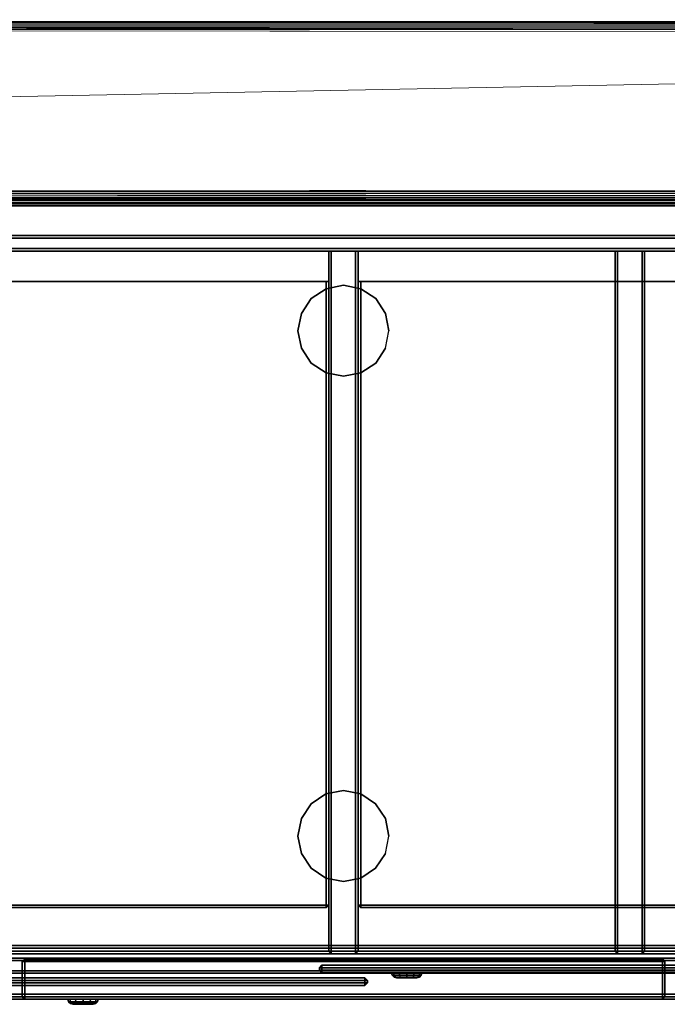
# Model space of a CAD drawing. Header units: inches. Extents: x -36 to 502, y -215 to 67.
# Tile 252 of 256: x 420 to 436, y 7 to 31. Entities that reach past the tile are written whole.
import ezdxf

# ---------------------------------------------------------------- set-up
doc = ezdxf.new("R2010")
doc.units = ezdxf.units.IN
doc.header["$MEASUREMENT"] = 0
for name, color, linetype in [('A-FURN-3-CRED', 33, 'Continuous'), ('A-FURN-3-CRED-DOOR', 35, 'Continuous'), ('A-FURN-3-CRED-GLIDE', 253, 'Continuous'), ('A-FURN-3-CRED-LOCK', 7, 'Continuous'), ('A-FURN-3-CRED-SURFACE-EDGE', 39, 'Continuous'), ('A-FURN-3-CRED-SURFACE-TOP', 37, 'Continuous'), ('A-FURN-3-CRED-UPPER', 33, 'Continuous'), ('A-FURN-3-CRED-UPPER-DOOR-GLASS', 254, 'Continuous'), ('A-FURN-3-CRED-UPPER-DOOR-SLIDE', 253, 'Continuous'), ('A-FURN-3-CRED-UPPER-LOCK', 7, 'Continuous'), ('A-FURN-3-CRED-UPPER-SHELF', 33, 'Continuous'), ('A-FURN-3-NODE', 7, 'Continuous'), ('CET Default', 7, 'Continuous')]:
    doc.layers.add(name, color=color, linetype=linetype)
doc.layers.add('CET color Grey80', color=7, linetype='Continuous', true_color=0xcccccc)

# ---------------------------------------------------------------- blocks, each defined once
blk = doc.blocks.new('GACJ-2048-LJS-3D-3')
at = {"layer": 'A-FURN-3-CRED-SURFACE-EDGE'}
for points in [[(0.0625, 0, 18.9375), (47.9075, 0, 18.9375), (47.9075, 0, 17.875), (0.0625, 0, 17.875)], [(47.9075, 0, 17.875), (47.9075, -0.0625, 17.8125), (0.0625, -0.0625, 17.8125), (0.0625, 0, 17.875)], [(0.0625, 0, 18.9375), (0.0625, -0.0625, 19), (47.9075, -0.0625, 19), (47.9075, 0, 18.9375)], [(47.9075, -19.68, 18.9375), (47.9075, -19.6175, 19), (0.0625, -19.6175, 19), (0.0625, -19.68, 18.9375)], [(0.0625, -19.68, 17.875), (0.0625, -19.6175, 17.8125), (47.9075, -19.6175, 17.8125), (47.9075, -19.68, 17.875)], [(0.0625, -19.68, 17.875), (47.9075, -19.68, 17.875), (47.9075, -19.68, 18.9375), (0.0625, -19.68, 18.9375)]]:
    blk.add_3dface(points, dxfattribs=at)
at = {"layer": 'A-FURN-3-CRED-SURFACE-TOP'}
for points in [[(47.9075, -19.6175, 19), (47.9075, -0.0625, 19), (0.0625, -0.0625, 19), (0.0625, -19.6175, 19)], [(0.0625, -19.6175, 17.8125), (0.0625, -0.0625, 17.8125), (47.9075, -0.0625, 17.8125), (47.9075, -19.6175, 17.8125)]]:
    blk.add_3dface(points, dxfattribs=at)
at = {"layer": 'A-FURN-3-NODE'}
blk.add_point((23.985, -19.68, 17.8125), dxfattribs=at)
blk = doc.blocks.new('GAC2-2048-LGSNAG6-3D-3')
at = {"layer": 'A-FURN-3-CRED'}
for points in [[(0.791, 0, 17.516), (47.179, 0, 17.516), (47.179, 0, 16.897), (0.791, 0, 16.897)], [(47.179, 0, 16.897), (47.179, -0.062, 16.835), (0.791, -0.062, 16.835), (0.791, 0, 16.897)], [(0.791, 0, 17.516), (0.791, -0.062, 17.579), (47.179, -0.062, 17.579), (47.179, 0, 17.516)], [(0.791, 0, 2.962), (47.179, 0, 2.962), (47.179, 0, 2.359), (0.791, 0, 2.359)], [(47.179, 0, 2.359), (47.179, -0.062, 2.296), (0.791, -0.062, 2.296), (0.791, 0, 2.359)], [(0.791, 0, 2.962), (0.791, -0.062, 3.024), (47.179, -0.062, 3.024), (47.179, 0, 2.962)], [(0.791, -0.062, 17.579), (0.791, -18.493, 17.579), (47.179, -18.493, 17.579), (47.179, -0.062, 17.579)], [(47.179, -0.062, 16.835), (47.179, -18.493, 16.835), (0.791, -18.493, 16.835), (0.791, -0.062, 16.835)], [(47.179, -0.874, 16.835), (47.179, -0.812, 16.772), (0.791, -0.812, 16.772), (0.791, -0.874, 16.835)], [(0.791, -0.812, 16.772), (47.179, -0.812, 16.772), (47.179, -0.812, 3.087), (0.791, -0.812, 3.087)], [(0.791, -0.874, 3.024), (0.791, -0.812, 3.087), (47.179, -0.812, 3.087), (47.179, -0.874, 3.024)], [(47.179, -1.197, 16.772), (47.179, -1.134, 16.835), (0.791, -1.134, 16.835), (0.791, -1.197, 16.772)], [(47.179, -1.134, 3.024), (47.179, -1.197, 3.087), (0.791, -1.197, 3.087), (0.791, -1.134, 3.024)], [(0.791, -1.197, 16.772), (0.791, -1.197, 3.087), (47.179, -1.197, 3.087), (47.179, -1.197, 16.772)], [(30.69, -18.493, 16.772), (30.753, -18.493, 16.835), (30.753, -1.197, 16.835), (30.69, -1.197, 16.772)], [(30.69, -1.197, 16.772), (30.69, -1.197, 3.087), (30.69, -18.493, 3.087), (30.69, -18.493, 16.772)], [(30.69, -1.197, 3.087), (30.753, -1.197, 3.024), (30.753, -18.493, 3.024), (30.69, -18.493, 3.087)], [(31.419, -18.493, 16.772), (31.419, -1.197, 16.772), (31.356, -1.197, 16.835), (31.356, -18.493, 16.835)], [(31.419, -18.493, 3.087), (31.356, -18.493, 3.024), (31.356, -1.197, 3.024), (31.419, -1.197, 3.087)], [(31.419, -1.197, 16.772), (31.419, -18.493, 16.772), (31.419, -18.493, 3.087), (31.419, -1.197, 3.087)], [(47.179, -18.555, 17.516), (47.179, -18.493, 17.579), (0.791, -18.493, 17.579), (0.791, -18.555, 17.516)], [(0.791, -18.555, 16.897), (0.791, -18.493, 16.835), (47.179, -18.493, 16.835), (47.179, -18.555, 16.897)], [(47.179, -18.555, 2.962), (47.179, -18.493, 3.024), (0.791, -18.493, 3.024), (0.791, -18.555, 2.962)], [(0.791, -18.555, 2.359), (0.791, -18.493, 2.296), (47.179, -18.493, 2.296), (47.179, -18.555, 2.359)], [(0.791, -18.555, 16.897), (47.179, -18.555, 16.897), (47.179, -18.555, 17.516), (0.791, -18.555, 17.516)], [(0.791, -18.555, 2.359), (47.179, -18.555, 2.359), (47.179, -18.555, 2.962), (0.791, -18.555, 2.962)], [(30.753, -18.555, 16.772), (30.69, -18.493, 16.772), (30.69, -18.493, 3.087), (30.753, -18.555, 3.087)], [(30.753, -18.555, 16.772), (30.753, -18.493, 16.835), (30.69, -18.493, 16.772), (30.753, -18.555, 16.772)], [(30.753, -18.493, 3.024), (30.753, -18.555, 3.087), (30.69, -18.493, 3.087), (30.753, -18.493, 3.024)], [(31.356, -18.493, 16.835), (30.753, -18.493, 16.835), (30.753, -18.555, 16.772), (31.356, -18.555, 16.772)], [(30.753, -18.493, 3.024), (31.356, -18.493, 3.024), (31.356, -18.555, 3.087), (30.753, -18.555, 3.087)], [(31.356, -18.555, 3.087), (31.356, -18.555, 16.772), (30.753, -18.555, 16.772), (30.753, -18.555, 3.087)], [(31.356, -18.555, 3.087), (31.419, -18.493, 3.087), (31.419, -18.493, 16.772), (31.356, -18.555, 16.772)], [(31.356, -18.493, 16.835), (31.356, -18.555, 16.772), (31.419, -18.493, 16.772), (31.356, -18.493, 16.835)], [(31.356, -18.555, 3.087), (31.356, -18.493, 3.024), (31.419, -18.493, 3.087), (31.356, -18.555, 3.087)]]:
    blk.add_3dface(points, dxfattribs=at)
for points, invisible_edges in [([(0.791, -0.062, 3.024), (0.791, -18.493, 3.024), (47.179, -18.493, 3.024), (47.179, -0.062, 3.024)], 7), ([(47.179, -18.493, 2.296), (0.791, -18.493, 2.296), (0.791, -0.062, 2.296), (47.179, -0.062, 2.296)], 11)]:
    blk.add_3dface(points, dxfattribs=dict(at, invisible_edges=invisible_edges))
at = {"layer": 'A-FURN-3-CRED-DOOR'}
for points in [[(16.057, -18.743, 17.516), (16.119, -18.68, 17.516), (16.119, -18.68, 2.359), (16.057, -18.743, 2.359)], [(16.057, -18.743, 17.516), (16.119, -18.743, 17.579), (16.119, -18.68, 17.516), (16.057, -18.743, 17.516)], [(16.119, -18.743, 2.296), (16.057, -18.743, 2.359), (16.119, -18.68, 2.359), (16.119, -18.743, 2.296)], [(16.119, -18.68, 17.516), (16.119, -18.743, 17.579), (31.858, -18.743, 17.579), (31.858, -18.68, 17.516)], [(16.119, -18.68, 2.359), (31.858, -18.68, 2.359), (31.858, -18.743, 2.296), (16.119, -18.743, 2.296)], [(16.119, -18.68, 2.359), (16.119, -18.68, 17.516), (31.858, -18.68, 17.516), (31.858, -18.68, 2.359)], [(31.921, -18.743, 2.359), (31.858, -18.68, 2.359), (31.858, -18.68, 17.516), (31.921, -18.743, 17.516)], [(31.858, -18.743, 17.579), (31.921, -18.743, 17.516), (31.858, -18.68, 17.516), (31.858, -18.743, 17.579)], [(31.921, -18.743, 2.359), (31.858, -18.743, 2.296), (31.858, -18.68, 2.359), (31.921, -18.743, 2.359)], [(16.057, -19.618, 2.359), (16.057, -19.618, 17.516), (16.057, -18.743, 17.516), (16.057, -18.743, 2.359)], [(16.119, -19.618, 17.579), (16.119, -18.743, 17.579), (16.057, -18.743, 17.516), (16.057, -19.618, 17.516)], [(16.119, -18.743, 2.296), (16.119, -19.618, 2.296), (16.057, -19.618, 2.359), (16.057, -18.743, 2.359)], [(16.119, -18.743, 2.296), (31.858, -18.743, 2.296), (31.858, -19.618, 2.296), (16.119, -19.618, 2.296)], [(16.119, -19.618, 17.579), (31.858, -19.618, 17.579), (31.858, -18.743, 17.579), (16.119, -18.743, 17.579)], [(31.858, -18.743, 17.579), (31.858, -19.618, 17.579), (31.921, -19.618, 17.516), (31.921, -18.743, 17.516)], [(31.858, -19.618, 2.296), (31.858, -18.743, 2.296), (31.921, -18.743, 2.359), (31.921, -19.618, 2.359)], [(31.921, -18.743, 2.359), (31.921, -18.743, 17.516), (31.921, -19.618, 17.516), (31.921, -19.618, 2.359)], [(16.057, -19.618, 2.359), (16.119, -19.68, 2.359), (16.119, -19.68, 17.516), (16.057, -19.618, 17.516)], [(16.119, -19.618, 17.579), (16.057, -19.618, 17.516), (16.119, -19.68, 17.516), (16.119, -19.618, 17.579)], [(16.057, -19.618, 2.359), (16.119, -19.618, 2.296), (16.119, -19.68, 2.359), (16.057, -19.618, 2.359)], [(16.119, -19.68, 2.359), (16.119, -19.618, 2.296), (31.858, -19.618, 2.296), (31.858, -19.68, 2.359)], [(16.119, -19.68, 17.516), (31.858, -19.68, 17.516), (31.858, -19.618, 17.579), (16.119, -19.618, 17.579)], [(31.858, -19.68, 17.516), (16.119, -19.68, 17.516), (16.119, -19.68, 2.359), (31.858, -19.68, 2.359)], [(31.921, -19.618, 17.516), (31.858, -19.68, 17.516), (31.858, -19.68, 2.359), (31.921, -19.618, 2.359)], [(31.921, -19.618, 17.516), (31.858, -19.618, 17.579), (31.858, -19.68, 17.516), (31.921, -19.618, 17.516)], [(31.858, -19.618, 2.296), (31.921, -19.618, 2.359), (31.858, -19.68, 2.359), (31.858, -19.618, 2.296)]]:
    blk.add_3dface(points, dxfattribs=at)
at = {"layer": 'A-FURN-3-CRED-GLIDE'}
for points, invisible_edges in [([(23.555, -2.126, 33.812), (23.19, -2.37, 33.812), (24.781, -2.37, 33.812), (24.416, -2.126, 33.812)], 10), ([(23.985, -2.04, 33.812), (23.555, -2.126, 33.812), (24.416, -2.126, 33.812)], 2), ([(23.19, -2.37, 33.812), (22.946, -2.735, 33.812), (25.024, -2.735, 33.812), (24.781, -2.37, 33.812)], 10), ([(22.86, -3.165, 33.812), (25.11, -3.165, 33.812), (25.024, -2.735, 33.812), (22.946, -2.735, 33.812)], 5), ([(22.86, -3.165, 33.812), (22.946, -3.596, 33.812), (25.024, -3.596, 33.812), (25.11, -3.165, 33.812)], 10), ([(22.946, -3.596, 33.812), (23.19, -3.961, 33.812), (24.781, -3.961, 33.812), (25.024, -3.596, 33.812)], 10), ([(24.416, -4.205, 33.812), (24.781, -3.961, 33.812), (23.19, -3.961, 33.812), (23.555, -4.205, 33.812)], 10), ([(23.555, -4.205, 33.812), (23.985, -4.29, 33.812), (24.416, -4.205, 33.812)], 8), ([(23.985, -14.522, 33.812), (23.554, -14.607, 33.812), (24.415, -14.607, 33.812)], 2), ([(23.554, -14.607, 33.812), (23.189, -14.851, 33.812), (24.78, -14.851, 33.812), (24.415, -14.607, 33.812)], 10), ([(23.189, -14.851, 33.812), (22.946, -15.216, 33.812), (25.024, -15.216, 33.812), (24.78, -14.851, 33.812)], 10), ([(22.86, -15.647, 33.812), (25.11, -15.647, 33.812), (25.024, -15.216, 33.812), (22.946, -15.216, 33.812)], 5), ([(22.86, -15.647, 33.812), (22.946, -16.077, 33.812), (25.024, -16.077, 33.812), (25.11, -15.647, 33.812)], 10), ([(22.946, -16.077, 33.812), (23.189, -16.442, 33.812), (24.78, -16.442, 33.812), (25.024, -16.077, 33.812)], 10), ([(24.415, -16.686, 33.812), (24.78, -16.442, 33.812), (23.189, -16.442, 33.812), (23.554, -16.686, 33.812)], 10), ([(23.554, -16.686, 33.812), (23.985, -16.772, 33.812), (24.415, -16.686, 33.812)], 8)]:
    blk.add_3dface(points, dxfattribs=dict(at, invisible_edges=invisible_edges))
blk.add_3dface([(24.361, -16.772, 33.812), (24.361, -16.772, 33.812), (24.361, -16.772, 33.812)], dxfattribs=at)
at = {"layer": 'A-FURN-3-CRED-UPPER'}
for points in [[(47.179, -0.078, 18.557), (47.179, -0.016, 18.495), (0.791, -0.016, 18.495), (0.791, -0.078, 18.557)], [(0.791, -0.016, 17.891), (0.791, -0.016, 18.495), (47.179, -0.016, 18.495), (47.179, -0.016, 17.891)], [(0.791, -0.078, 17.829), (0.791, -0.016, 17.891), (47.179, -0.016, 17.891), (47.179, -0.078, 17.829)], [(0.791, -0.016, 32.881), (47.179, -0.016, 32.881), (47.179, -0.078, 32.818), (0.791, -0.078, 32.818)], [(47.179, -0.016, 32.881), (0.791, -0.016, 32.881), (0.791, -0.016, 33.5), (47.179, -0.016, 33.5)], [(47.179, -0.016, 33.5), (0.791, -0.016, 33.5), (0.791, -0.078, 33.562), (47.179, -0.078, 33.562)], [(47.179, -0.078, 17.829), (47.179, -19.618, 17.829), (0.791, -19.618, 17.829), (0.791, -0.078, 17.829)], [(0.791, -19.618, 33.562), (47.179, -19.618, 33.562), (47.179, -0.078, 33.562), (0.791, -0.078, 33.562)], [(47.179, -0.874, 32.818), (47.179, -0.812, 32.756), (0.791, -0.812, 32.756), (0.791, -0.874, 32.818)], [(0.791, -0.812, 32.756), (47.179, -0.812, 32.756), (47.179, -0.812, 18.62), (0.791, -0.812, 18.62)], [(0.791, -0.874, 18.557), (0.791, -0.812, 18.62), (47.179, -0.812, 18.62), (47.179, -0.874, 18.557)], [(47.179, -1.197, 32.756), (47.179, -1.134, 32.818), (0.791, -1.134, 32.818), (0.791, -1.197, 32.756)], [(47.179, -1.134, 18.557), (47.179, -1.197, 18.62), (0.791, -1.197, 18.62), (0.791, -1.134, 18.557)], [(0.791, -1.197, 32.756), (0.791, -1.197, 18.62), (47.179, -1.197, 18.62), (47.179, -1.197, 32.756)], [(23.621, -18.493, 32.756), (23.683, -18.493, 32.818), (23.683, -1.197, 32.818), (23.621, -1.197, 32.756)], [(23.621, -1.197, 32.756), (23.621, -1.197, 18.62), (23.621, -18.493, 18.62), (23.621, -18.493, 32.756)], [(23.621, -1.197, 18.62), (23.683, -1.197, 18.557), (23.683, -18.493, 18.557), (23.621, -18.493, 18.62)], [(24.349, -18.493, 32.756), (24.349, -1.197, 32.756), (24.287, -1.197, 32.818), (24.287, -18.493, 32.818)], [(24.349, -18.493, 18.62), (24.287, -18.493, 18.557), (24.287, -1.197, 18.557), (24.349, -1.197, 18.62)], [(24.349, -1.197, 32.756), (24.349, -18.493, 32.756), (24.349, -18.493, 18.62), (24.349, -1.197, 18.62)], [(23.683, -18.555, 32.756), (23.621, -18.493, 32.756), (23.621, -18.493, 18.62), (23.683, -18.555, 18.62)], [(23.683, -18.555, 32.756), (23.683, -18.493, 32.818), (23.621, -18.493, 32.756), (23.683, -18.555, 32.756)], [(23.683, -18.493, 18.557), (23.683, -18.555, 18.62), (23.621, -18.493, 18.62), (23.683, -18.493, 18.557)], [(24.287, -18.493, 32.818), (23.683, -18.493, 32.818), (23.683, -18.555, 32.756), (24.287, -18.555, 32.756)], [(23.683, -18.493, 18.557), (24.287, -18.493, 18.557), (24.287, -18.555, 18.62), (23.683, -18.555, 18.62)], [(24.287, -18.555, 18.62), (24.287, -18.555, 32.756), (23.683, -18.555, 32.756), (23.683, -18.555, 18.62)], [(24.287, -18.555, 18.62), (24.349, -18.493, 18.62), (24.349, -18.493, 32.756), (24.287, -18.555, 32.756)], [(24.287, -18.493, 32.818), (24.287, -18.555, 32.756), (24.349, -18.493, 32.756), (24.287, -18.493, 32.818)], [(24.287, -18.555, 18.62), (24.287, -18.493, 18.557), (24.349, -18.493, 18.62), (24.287, -18.555, 18.62)], [(47.179, -19.618, 17.829), (47.179, -19.68, 17.891), (0.791, -19.68, 17.891), (0.791, -19.618, 17.829)], [(47.179, -19.68, 18.495), (47.179, -19.618, 18.557), (0.791, -19.618, 18.557), (0.791, -19.68, 18.495)], [(0.791, -19.68, 33.5), (47.179, -19.68, 33.5), (47.179, -19.618, 33.562), (0.791, -19.618, 33.562)], [(0.791, -19.618, 32.818), (47.179, -19.618, 32.818), (47.179, -19.68, 32.881), (0.791, -19.68, 32.881)], [(0.791, -19.68, 18.495), (0.791, -19.68, 17.891), (47.179, -19.68, 17.891), (47.179, -19.68, 18.495)], [(47.179, -19.68, 33.5), (0.791, -19.68, 33.5), (0.791, -19.68, 32.881), (47.179, -19.68, 32.881)]]:
    blk.add_3dface(points, dxfattribs=at)
for points, invisible_edges in [([(47.179, -18.351, 18.557), (47.179, -0.078, 18.557), (0.791, -0.078, 18.557), (0.791, -18.351, 18.557)], 5), ([(0.791, -0.078, 32.818), (47.179, -0.078, 32.818), (47.179, -18.351, 32.818), (0.791, -18.351, 32.818)], 10), ([(0.791, -19.039, 18.557), (0.791, -19.618, 18.557), (47.179, -19.618, 18.557), (47.179, -19.039, 18.557)], 5), ([(47.179, -19.618, 32.818), (0.791, -19.618, 32.818), (0.791, -19.039, 32.818), (47.179, -19.039, 32.818)], 10)]:
    blk.add_3dface(points, dxfattribs=dict(at, invisible_edges=invisible_edges))
at = {"layer": 'A-FURN-3-CRED-UPPER-DOOR-GLASS'}
for points in [[(23.392, -18.9, 32.926), (23.455, -18.838, 32.926), (23.455, -18.838, 18.488), (23.392, -18.9, 18.488)], [(23.392, -18.9, 32.926), (23.455, -18.9, 32.988), (23.455, -18.838, 32.926), (23.392, -18.9, 32.926)], [(23.455, -18.9, 18.426), (23.392, -18.9, 18.488), (23.455, -18.838, 18.488), (23.455, -18.9, 18.426)], [(23.392, -18.963, 18.488), (23.392, -18.963, 32.926), (23.392, -18.9, 32.926), (23.392, -18.9, 18.488)], [(23.455, -18.963, 32.988), (23.455, -18.9, 32.988), (23.392, -18.9, 32.926), (23.392, -18.963, 32.926)], [(23.455, -18.9, 18.426), (23.455, -18.963, 18.426), (23.392, -18.963, 18.488), (23.392, -18.9, 18.488)], [(23.392, -18.963, 18.488), (23.455, -19.025, 18.488), (23.455, -19.025, 32.926), (23.392, -18.963, 32.926)], [(23.455, -18.963, 32.988), (23.392, -18.963, 32.926), (23.455, -19.025, 32.926), (23.455, -18.963, 32.988)], [(23.392, -18.963, 18.488), (23.455, -18.963, 18.426), (23.455, -19.025, 18.488), (23.392, -18.963, 18.488)], [(23.455, -18.838, 18.488), (47.18, -18.838, 18.488), (47.18, -18.9, 18.426), (23.455, -18.9, 18.426)], [(23.455, -18.838, 32.926), (23.455, -18.9, 32.988), (47.18, -18.9, 32.988), (47.18, -18.838, 32.926)], [(23.455, -18.963, 32.988), (47.18, -18.963, 32.988), (47.18, -18.9, 32.988), (23.455, -18.9, 32.988)], [(23.455, -18.9, 18.426), (47.18, -18.9, 18.426), (47.18, -18.963, 18.426), (23.455, -18.963, 18.426)], [(23.455, -19.025, 18.488), (23.455, -18.963, 18.426), (47.18, -18.963, 18.426), (47.18, -19.025, 18.488)], [(23.455, -19.025, 32.926), (47.18, -19.025, 32.926), (47.18, -18.963, 32.988), (23.455, -18.963, 32.988)], [(0.791, -19.15, 32.926), (0.791, -19.213, 32.988), (24.515, -19.213, 32.988), (24.515, -19.15, 32.926)], [(0.791, -19.15, 18.488), (24.515, -19.15, 18.488), (24.515, -19.213, 18.426), (0.791, -19.213, 18.426)], [(0.791, -19.275, 32.988), (24.515, -19.275, 32.988), (24.515, -19.213, 32.988), (0.791, -19.213, 32.988)], [(0.791, -19.213, 18.426), (24.515, -19.213, 18.426), (24.515, -19.275, 18.426), (0.791, -19.275, 18.426)], [(47.18, -19.025, 32.926), (23.455, -19.025, 32.926), (23.455, -19.025, 18.488), (47.18, -19.025, 18.488)], [(24.578, -19.213, 18.488), (24.515, -19.15, 18.488), (24.515, -19.15, 32.926), (24.578, -19.213, 32.926)], [(24.515, -19.213, 32.988), (24.578, -19.213, 32.926), (24.515, -19.15, 32.926), (24.515, -19.213, 32.988)], [(24.578, -19.213, 18.488), (24.515, -19.213, 18.426), (24.515, -19.15, 18.488), (24.578, -19.213, 18.488)], [(24.515, -19.213, 32.988), (24.515, -19.275, 32.988), (24.578, -19.275, 32.926), (24.578, -19.213, 32.926)], [(24.515, -19.275, 18.426), (24.515, -19.213, 18.426), (24.578, -19.213, 18.488), (24.578, -19.275, 18.488)], [(24.578, -19.213, 18.488), (24.578, -19.213, 32.926), (24.578, -19.275, 32.926), (24.578, -19.275, 18.488)], [(0.791, -19.338, 32.926), (24.515, -19.338, 32.926), (24.515, -19.275, 32.988), (0.791, -19.275, 32.988)], [(0.791, -19.338, 18.488), (0.791, -19.275, 18.426), (24.515, -19.275, 18.426), (24.515, -19.338, 18.488)], [(24.515, -19.338, 32.926), (0.791, -19.338, 32.926), (0.791, -19.338, 18.488), (24.515, -19.338, 18.488)], [(24.578, -19.275, 32.926), (24.515, -19.338, 32.926), (24.515, -19.338, 18.488), (24.578, -19.275, 18.488)], [(24.578, -19.275, 32.926), (24.515, -19.275, 32.988), (24.515, -19.338, 32.926), (24.578, -19.275, 32.926)], [(24.515, -19.275, 18.426), (24.578, -19.275, 18.488), (24.515, -19.338, 18.488), (24.515, -19.275, 18.426)]]:
    blk.add_3dface(points, dxfattribs=at)
at = {"layer": 'A-FURN-3-CRED-UPPER-DOOR-SLIDE'}
for points in [[(0.791, -18.351, 18.557), (0.791, -18.414, 18.557), (47.179, -18.414, 18.557), (47.179, -18.351, 18.557)], [(47.179, -18.414, 32.818), (0.791, -18.414, 32.818), (0.791, -18.351, 32.818), (47.179, -18.351, 32.818)], [(47.179, -18.414, 18.307), (47.179, -18.414, 18.557), (0.791, -18.414, 18.557), (0.791, -18.414, 18.307)], [(47.179, -18.664, 18.307), (47.179, -18.414, 18.307), (0.791, -18.414, 18.307), (0.791, -18.664, 18.307)], [(0.791, -18.414, 32.818), (47.179, -18.414, 32.818), (47.179, -18.414, 33.068), (0.791, -18.414, 33.068)], [(0.791, -18.414, 33.068), (47.179, -18.414, 33.068), (47.179, -18.664, 33.068), (0.791, -18.664, 33.068)], [(0.791, -18.664, 18.307), (0.791, -18.664, 18.557), (47.179, -18.664, 18.557), (47.179, -18.664, 18.307)], [(0.791, -18.664, 18.557), (0.791, -18.726, 18.557), (47.179, -18.726, 18.557), (47.179, -18.664, 18.557)], [(47.179, -18.664, 32.818), (0.791, -18.664, 32.818), (0.791, -18.664, 33.068), (47.179, -18.664, 33.068)], [(47.179, -18.726, 32.818), (0.791, -18.726, 32.818), (0.791, -18.664, 32.818), (47.179, -18.664, 32.818)], [(47.179, -18.726, 18.307), (47.179, -18.726, 18.557), (0.791, -18.726, 18.557), (0.791, -18.726, 18.307)], [(0.791, -18.726, 32.818), (47.179, -18.726, 32.818), (47.179, -18.726, 33.068), (0.791, -18.726, 33.068)], [(0.791, -18.976, 18.307), (0.791, -18.976, 18.557), (47.179, -18.976, 18.557), (47.179, -18.976, 18.307)], [(0.791, -18.976, 18.557), (0.791, -19.039, 18.557), (47.179, -19.039, 18.557), (47.179, -18.976, 18.557)], [(47.179, -18.976, 32.818), (0.791, -18.976, 32.818), (0.791, -18.976, 33.068), (47.179, -18.976, 33.068)], [(47.179, -19.039, 32.818), (0.791, -19.039, 32.818), (0.791, -18.976, 32.818), (47.179, -18.976, 32.818)]]:
    blk.add_3dface(points, dxfattribs=at)
at = {"layer": 'A-FURN-3-CRED-UPPER-SHELF'}
for points in [[(0.791, -1.945, 26.044), (0.791, -17.352, 26.044), (23.558, -17.352, 26.044), (23.558, -1.945, 26.044)], [(0.791, -1.945, 25.316), (23.558, -1.945, 25.316), (23.558, -17.352, 25.316), (0.791, -17.352, 25.316)], [(23.558, -17.352, 26.044), (23.621, -17.352, 25.982), (23.621, -1.945, 25.982), (23.558, -1.945, 26.044)], [(23.558, -1.945, 25.316), (23.621, -1.945, 25.378), (23.621, -17.352, 25.378), (23.558, -17.352, 25.316)], [(23.621, -17.352, 25.378), (23.621, -1.945, 25.378), (23.621, -1.945, 25.982), (23.621, -17.352, 25.982)], [(24.349, -17.352, 25.982), (24.349, -1.945, 25.982), (24.349, -1.945, 25.378), (24.349, -17.352, 25.378)], [(24.412, -17.352, 26.044), (24.412, -1.945, 26.044), (24.349, -1.945, 25.982), (24.349, -17.352, 25.982)], [(24.412, -17.352, 25.316), (24.349, -17.352, 25.378), (24.349, -1.945, 25.378), (24.412, -1.945, 25.316)], [(24.412, -1.945, 26.044), (24.412, -17.352, 26.044), (47.179, -17.352, 26.044), (47.179, -1.945, 26.044)], [(24.412, -1.945, 25.316), (47.179, -1.945, 25.316), (47.179, -17.352, 25.316), (24.412, -17.352, 25.316)], [(0.791, -17.415, 25.378), (0.791, -17.352, 25.316), (23.558, -17.352, 25.316), (23.558, -17.415, 25.378)], [(23.558, -17.415, 25.982), (23.558, -17.352, 26.044), (0.791, -17.352, 26.044), (0.791, -17.415, 25.982)], [(23.558, -17.415, 25.982), (0.791, -17.415, 25.982), (0.791, -17.415, 25.378), (23.558, -17.415, 25.378)], [(23.621, -17.352, 25.378), (23.621, -17.352, 25.982), (23.558, -17.415, 25.982), (23.558, -17.415, 25.378)], [(23.621, -17.352, 25.378), (23.558, -17.415, 25.378), (23.558, -17.352, 25.316), (23.621, -17.352, 25.378)], [(23.558, -17.415, 25.982), (23.621, -17.352, 25.982), (23.558, -17.352, 26.044), (23.558, -17.415, 25.982)], [(24.349, -17.352, 25.982), (24.349, -17.352, 25.378), (24.412, -17.415, 25.378), (24.412, -17.415, 25.982)], [(24.349, -17.352, 25.982), (24.412, -17.415, 25.982), (24.412, -17.352, 26.044), (24.349, -17.352, 25.982)], [(24.412, -17.415, 25.378), (24.349, -17.352, 25.378), (24.412, -17.352, 25.316), (24.412, -17.415, 25.378)], [(24.412, -17.415, 25.378), (24.412, -17.352, 25.316), (47.179, -17.352, 25.316), (47.179, -17.415, 25.378)], [(47.179, -17.415, 25.982), (47.179, -17.352, 26.044), (24.412, -17.352, 26.044), (24.412, -17.415, 25.982)], [(47.179, -17.415, 25.982), (24.412, -17.415, 25.982), (24.412, -17.415, 25.378), (47.179, -17.415, 25.378)]]:
    blk.add_3dface(points, dxfattribs=at)
at = {"layer": 'A-FURN-3-NODE'}
blk.add_point((23.985, -19.68, 33.812), dxfattribs=at)
at = {"layer": 'A-FURN-3-CRED-GLIDE'}
mesh = blk.add_polymesh((2, 16), dxfattribs=dict(at, n_close=True))
for k, corner in enumerate([(25.11, -3.165, 17.579), (25.024, -2.735, 17.579), (24.781, -2.37, 17.579), (24.416, -2.126, 17.579), (23.985, -2.04, 17.579), (23.555, -2.126, 17.579), (23.19, -2.37, 17.579), (22.946, -2.735, 17.579), (22.86, -3.165, 17.579), (22.946, -3.596, 17.579), (23.19, -3.961, 17.579), (23.555, -4.205, 17.579), (23.985, -4.29, 17.579), (24.416, -4.205, 17.579), (24.781, -3.961, 17.579), (25.024, -3.596, 17.579), (25.11, -3.165, 17.829), (25.024, -2.735, 17.829), (24.781, -2.37, 17.829), (24.416, -2.126, 17.829), (23.985, -2.04, 17.829), (23.555, -2.126, 17.829), (23.19, -2.37, 17.829), (22.946, -2.735, 17.829), (22.86, -3.165, 17.829), (22.946, -3.596, 17.829), (23.19, -3.961, 17.829), (23.555, -4.205, 17.829), (23.985, -4.29, 17.829), (24.416, -4.205, 17.829), (24.781, -3.961, 17.829), (25.024, -3.596, 17.829)]):
    mesh.set_mesh_vertex(divmod(k, 16), corner)
mesh = blk.add_polymesh((2, 16), dxfattribs=dict(at, n_close=True))
for k, corner in enumerate([(25.11, -3.165, 33.562), (25.024, -2.735, 33.562), (24.781, -2.37, 33.562), (24.416, -2.126, 33.562), (23.985, -2.04, 33.562), (23.555, -2.126, 33.562), (23.19, -2.37, 33.562), (22.946, -2.735, 33.562), (22.86, -3.165, 33.562), (22.946, -3.596, 33.562), (23.19, -3.961, 33.562), (23.555, -4.205, 33.562), (23.985, -4.29, 33.562), (24.416, -4.205, 33.562), (24.781, -3.961, 33.562), (25.024, -3.596, 33.562), (25.11, -3.165, 33.812), (25.024, -2.735, 33.812), (24.781, -2.37, 33.812), (24.416, -2.126, 33.812), (23.985, -2.04, 33.812), (23.555, -2.126, 33.812), (23.19, -2.37, 33.812), (22.946, -2.735, 33.812), (22.86, -3.165, 33.812), (22.946, -3.596, 33.812), (23.19, -3.961, 33.812), (23.555, -4.205, 33.812), (23.985, -4.29, 33.812), (24.416, -4.205, 33.812), (24.781, -3.961, 33.812), (25.024, -3.596, 33.812)]):
    mesh.set_mesh_vertex(divmod(k, 16), corner)
mesh = blk.add_polymesh((2, 16), dxfattribs=dict(at, n_close=True))
for k, corner in enumerate([(25.11, -15.647, 17.579), (25.024, -15.216, 17.579), (24.78, -14.851, 17.579), (24.415, -14.607, 17.579), (23.985, -14.522, 17.579), (23.554, -14.607, 17.579), (23.189, -14.851, 17.579), (22.946, -15.216, 17.579), (22.86, -15.647, 17.579), (22.946, -16.077, 17.579), (23.189, -16.442, 17.579), (23.554, -16.686, 17.579), (23.985, -16.772, 17.579), (24.415, -16.686, 17.579), (24.78, -16.442, 17.579), (25.024, -16.077, 17.579), (25.11, -15.647, 17.829), (25.024, -15.216, 17.829), (24.78, -14.851, 17.829), (24.415, -14.607, 17.829), (23.985, -14.522, 17.829), (23.554, -14.607, 17.829), (23.189, -14.851, 17.829), (22.946, -15.216, 17.829), (22.86, -15.647, 17.829), (22.946, -16.077, 17.829), (23.189, -16.442, 17.829), (23.554, -16.686, 17.829), (23.985, -16.772, 17.829), (24.415, -16.686, 17.829), (24.78, -16.442, 17.829), (25.024, -16.077, 17.829)]):
    mesh.set_mesh_vertex(divmod(k, 16), corner)
mesh = blk.add_polymesh((2, 16), dxfattribs=dict(at, n_close=True))
for k, corner in enumerate([(25.11, -15.647, 33.562), (25.024, -15.216, 33.562), (24.78, -14.851, 33.562), (24.415, -14.607, 33.562), (23.985, -14.522, 33.562), (23.554, -14.607, 33.562), (23.189, -14.851, 33.562), (22.946, -15.216, 33.562), (22.86, -15.647, 33.562), (22.946, -16.077, 33.562), (23.189, -16.442, 33.562), (23.554, -16.686, 33.562), (23.985, -16.772, 33.562), (24.415, -16.686, 33.562), (24.78, -16.442, 33.562), (25.024, -16.077, 33.562), (25.11, -15.647, 33.812), (25.024, -15.216, 33.812), (24.78, -14.851, 33.812), (24.415, -14.607, 33.812), (23.985, -14.522, 33.812), (23.554, -14.607, 33.812), (23.189, -14.851, 33.812), (22.946, -15.216, 33.812), (22.86, -15.647, 33.812), (22.946, -16.077, 33.812), (23.189, -16.442, 33.812), (23.554, -16.686, 33.812), (23.985, -16.772, 33.812), (24.415, -16.686, 33.812), (24.78, -16.442, 33.812), (25.024, -16.077, 33.812)]):
    mesh.set_mesh_vertex(divmod(k, 16), corner)
at = {"layer": 'A-FURN-3-CRED-LOCK'}
mesh = blk.add_polymesh((12, 5), dxfattribs=dict(at, m_close=True))
for k, corner in enumerate([(17.557, -19.68, 15.453), (17.557, -19.743, 15.437), (17.557, -19.788, 15.391), (17.557, -19.805, 15.328), (17.557, -19.805, 15.078), (17.744, -19.68, 15.403), (17.736, -19.743, 15.389), (17.713, -19.788, 15.349), (17.682, -19.805, 15.295), (17.557, -19.805, 15.078), (17.882, -19.68, 15.266), (17.867, -19.743, 15.257), (17.827, -19.788, 15.235), (17.773, -19.805, 15.203), (17.557, -19.805, 15.078), (17.932, -19.68, 15.078), (17.915, -19.743, 15.078), (17.869, -19.788, 15.078), (17.807, -19.805, 15.078), (17.557, -19.805, 15.078), (17.882, -19.68, 14.891), (17.867, -19.743, 14.899), (17.827, -19.788, 14.922), (17.773, -19.805, 14.953), (17.557, -19.805, 15.078), (17.744, -19.68, 14.754), (17.736, -19.743, 14.768), (17.713, -19.788, 14.808), (17.682, -19.805, 14.862), (17.557, -19.805, 15.078), (17.557, -19.68, 14.703), (17.557, -19.743, 14.72), (17.557, -19.788, 14.766), (17.557, -19.805, 14.828), (17.557, -19.805, 15.078), (17.369, -19.68, 14.754), (17.378, -19.743, 14.768), (17.401, -19.788, 14.808), (17.432, -19.805, 14.862), (17.557, -19.805, 15.078), (17.232, -19.68, 14.891), (17.247, -19.743, 14.899), (17.286, -19.788, 14.922), (17.34, -19.805, 14.953), (17.557, -19.805, 15.078), (17.182, -19.68, 15.078), (17.199, -19.743, 15.078), (17.244, -19.788, 15.078), (17.307, -19.805, 15.078), (17.557, -19.805, 15.078), (17.232, -19.68, 15.266), (17.247, -19.743, 15.257), (17.286, -19.788, 15.235), (17.34, -19.805, 15.203), (17.557, -19.805, 15.078), (17.369, -19.68, 15.403), (17.378, -19.743, 15.389), (17.401, -19.788, 15.349), (17.432, -19.805, 15.295), (17.557, -19.805, 15.078)]):
    mesh.set_mesh_vertex(divmod(k, 5), corner)
at = {"layer": 'A-FURN-3-CRED-UPPER-LOCK'}
mesh = blk.add_polymesh((12, 5), dxfattribs=dict(at, m_close=True))
for k, corner in enumerate([(25.548, -19.025, 20.551), (25.548, -19.088, 20.534), (25.548, -19.133, 20.488), (25.548, -19.15, 20.426), (25.548, -19.15, 20.176), (25.735, -19.025, 20.501), (25.727, -19.088, 20.486), (25.704, -19.133, 20.446), (25.673, -19.15, 20.392), (25.548, -19.15, 20.176), (25.873, -19.025, 20.363), (25.858, -19.088, 20.355), (25.819, -19.133, 20.332), (25.764, -19.15, 20.301), (25.548, -19.15, 20.176), (25.923, -19.025, 20.176), (25.906, -19.088, 20.176), (25.86, -19.133, 20.176), (25.798, -19.15, 20.176), (25.548, -19.15, 20.176), (25.873, -19.025, 19.988), (25.858, -19.088, 19.997), (25.819, -19.133, 20.02), (25.764, -19.15, 20.051), (25.548, -19.15, 20.176), (25.735, -19.025, 19.851), (25.727, -19.088, 19.866), (25.704, -19.133, 19.905), (25.673, -19.15, 19.959), (25.548, -19.15, 20.176), (25.548, -19.025, 19.801), (25.548, -19.088, 19.818), (25.548, -19.133, 19.863), (25.548, -19.15, 19.926), (25.548, -19.15, 20.176), (25.36, -19.025, 19.851), (25.369, -19.088, 19.866), (25.392, -19.133, 19.905), (25.423, -19.15, 19.959), (25.548, -19.15, 20.176), (25.223, -19.025, 19.988), (25.238, -19.088, 19.997), (25.277, -19.133, 20.02), (25.331, -19.15, 20.051), (25.548, -19.15, 20.176), (25.173, -19.025, 20.176), (25.19, -19.088, 20.176), (25.235, -19.133, 20.176), (25.298, -19.15, 20.176), (25.548, -19.15, 20.176), (25.223, -19.025, 20.363), (25.238, -19.088, 20.355), (25.277, -19.133, 20.332), (25.331, -19.15, 20.301), (25.548, -19.15, 20.176), (25.36, -19.025, 20.501), (25.369, -19.088, 20.486), (25.392, -19.133, 20.446), (25.423, -19.15, 20.392), (25.548, -19.15, 20.176)]):
    mesh.set_mesh_vertex(divmod(k, 5), corner)
blk = doc.blocks.new('*C98')
at = {"layer": 'CET color Grey80', "linetype": 'Continuous', "lineweight": 0}
mesh = blk.add_polyface(dxfattribs=at)
corners = [(196.064, 3.937, 3.937), (196.064, 4.164, 3.596), (196.064, 4.18, 3.654), (196.064, 4.134, 3.543), (196.064, 4.134), (196.064, 3.937), (3.936, 3.937), (3.936, 3.937, 3.937), (196.064, 3.997, 3.93), (3.936, 3.997, 3.93), (196.064, 4.053, 3.908), (3.936, 4.053, 3.908), (196.064, 4.103, 3.873), (3.936, 4.103, 3.873), (196.064, 4.142, 3.827), (3.936, 4.142, 3.827), (196.064, 4.169, 3.773), (3.936, 4.169, 3.773), (196.064, 4.182, 3.714), (3.936, 4.182, 3.714), (3.936, 4.18, 3.654), (3.936, 4.164, 3.596), (3.936, 4.134, 3.543), (3.936, 4.134)]
mesh.append_faces([[corners[k] for k in face] for face in [(7, 9, 11, 7), (0, 10, 8, 0)]])
mesh.append_faces([[corners[k] for k in face] for face in [(0, 1, 2, 0), (0, 3, 1, 0), (0, 4, 3, 0), (7, 13, 15, 7), (7, 15, 17, 7), (7, 17, 19, 7), (7, 19, 20, 7), (7, 20, 21, 7), (7, 21, 22, 7), (7, 22, 23, 7), (0, 14, 12, 0), (0, 16, 14, 0), (0, 18, 16, 0), (0, 2, 18, 0)]], dxfattribs={"vtx0": -1, "vtx2": -1, "vtx3": -1})
mesh.append_faces([[corners[k] for k in face] for face in [(6, 0, 7, 6), (7, 8, 9, 7), (9, 10, 11, 9), (11, 12, 13, 11), (13, 14, 15, 13), (15, 16, 17, 15), (17, 18, 19, 17), (19, 2, 20, 19), (20, 1, 21, 20), (21, 3, 22, 21), (22, 4, 23, 22), (23, 5, 6, 23), (7, 23, 6, 7), (0, 12, 10, 0)]], dxfattribs={"vtx0": -1, "vtx3": -1})
mesh.append_faces([[corners[k] for k in face] for face in [(0, 5, 4, 0), (6, 5, 0, 6), (7, 0, 8, 7), (9, 8, 10, 9), (11, 10, 12, 11), (13, 12, 14, 13), (15, 14, 16, 15), (17, 16, 18, 17), (19, 18, 2, 19), (20, 2, 1, 20), (21, 1, 3, 21), (22, 3, 4, 22), (23, 4, 5, 23), (7, 11, 13, 7)]], dxfattribs={"vtx2": -1})
mesh = blk.add_polyface(dxfattribs=at)
corners = [(0, 0, 119.961), (200.001, 3.937, 119.961), (0, 3.937, 119.961), (200.002, 0, 119.961)]
mesh.append_faces([[corners[k] for k in face] for face in [(0, 1, 2, 0)]], dxfattribs={"vtx0": -1, "vtx3": -1})
mesh.append_faces([[corners[k] for k in face] for face in [(0, 3, 1, 0)]], dxfattribs={"vtx2": -1})
mesh = blk.add_polyface(dxfattribs=at)
corners = [(0, 0), (0, 3.937), (200.001, 3.937), (200.002, 0)]
mesh.append_faces([[corners[k] for k in face] for face in [(0, 2, 3, 0)]], dxfattribs={"vtx0": -1, "vtx3": -1})
mesh.append_faces([[corners[k] for k in face] for face in [(0, 1, 2, 0)]], dxfattribs={"vtx2": -1})
mesh = blk.add_polyface(dxfattribs=at)
corners = [(196.064, 3.937, 120), (3.936, 3.937), (3.936, 3.937, 120), (196.064, 3.937)]
mesh.append_faces([[corners[k] for k in face] for face in [(0, 1, 2, 0)]], dxfattribs={"vtx0": -1, "vtx3": -1})
mesh.append_faces([[corners[k] for k in face] for face in [(0, 3, 1, 0)]], dxfattribs={"vtx2": -1})
mesh = blk.add_polyface(dxfattribs=at)
corners = [(3.714, 0, 120), (200.002, 0), (200.002, 0, 120), (3.714, 0)]
mesh.append_faces([[corners[k] for k in face] for face in [(0, 1, 2, 0)]], dxfattribs={"vtx0": -1, "vtx3": -1})
mesh.append_faces([[corners[k] for k in face] for face in [(0, 3, 1, 0)]], dxfattribs={"vtx2": -1})
mesh = blk.add_polyface(dxfattribs=at)
corners = [(3.714, 0, 3.937), (3.714, -0.227, 3.596), (3.714, -0.243, 3.654), (3.714, -0.197, 3.543), (3.714, -0.197), (3.714, 0), (200.002, 0), (200.002, 0, 3.937), (3.714, -0.06, 3.93), (200.002, -0.06, 3.93), (3.714, -0.116, 3.908), (200.002, -0.116, 3.908), (3.714, -0.166, 3.873), (200.002, -0.166, 3.873), (3.714, -0.205, 3.827), (200.002, -0.205, 3.827), (3.714, -0.232, 3.773), (200.002, -0.232, 3.773), (3.714, -0.245, 3.714), (200.002, -0.245, 3.714), (200.002, -0.243, 3.654), (200.002, -0.227, 3.596), (200.002, -0.197, 3.543), (200.002, -0.197)]
mesh.append_faces([[corners[k] for k in face] for face in [(7, 9, 11, 7), (0, 10, 8, 0)]])
mesh.append_faces([[corners[k] for k in face] for face in [(0, 1, 2, 0), (0, 3, 1, 0), (0, 4, 3, 0), (7, 13, 15, 7), (7, 15, 17, 7), (7, 17, 19, 7), (7, 19, 20, 7), (7, 20, 21, 7), (7, 21, 22, 7), (7, 22, 23, 7), (0, 14, 12, 0), (0, 16, 14, 0), (0, 18, 16, 0), (0, 2, 18, 0)]], dxfattribs={"vtx0": -1, "vtx2": -1, "vtx3": -1})
mesh.append_faces([[corners[k] for k in face] for face in [(6, 0, 7, 6), (7, 8, 9, 7), (9, 10, 11, 9), (11, 12, 13, 11), (13, 14, 15, 13), (15, 16, 17, 15), (17, 18, 19, 17), (19, 2, 20, 19), (20, 1, 21, 20), (21, 3, 22, 21), (22, 4, 23, 22), (23, 5, 6, 23), (7, 23, 6, 7), (0, 12, 10, 0)]], dxfattribs={"vtx0": -1, "vtx3": -1})
mesh.append_faces([[corners[k] for k in face] for face in [(0, 5, 4, 0), (6, 5, 0, 6), (7, 0, 8, 7), (9, 8, 10, 9), (11, 10, 12, 11), (13, 12, 14, 13), (15, 14, 16, 15), (17, 16, 18, 17), (19, 18, 2, 19), (20, 2, 1, 20), (21, 1, 3, 21), (22, 3, 4, 22), (23, 4, 5, 23), (7, 11, 13, 7)]], dxfattribs={"vtx2": -1})
blk = doc.blocks.new('*C95')
at = {"layer": 'CET Default', "linetype": 'Continuous', "lineweight": 0, "rotation": 359.9819509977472}
blk.add_blockref('*C98', (-107.287, 248.035), dxfattribs=at)

msp = doc.modelspace()

# ---------------------------------------------------------------- block references
for name, p in [('GAC2-2048-LGSNAG6-3D-3', (403.812, 26.931)), ('GACJ-2048-LJS-3D-3', (403.874, 26.994, 15.625))]:
    msp.add_blockref(name, p)
at = {"layer": 'CET Default', "linetype": 'Continuous', "lineweight": 0}
msp.add_blockref('*C95', (409.241, -220.764, 29.786), dxfattribs=at)

doc.saveas('drawing.dxf')
